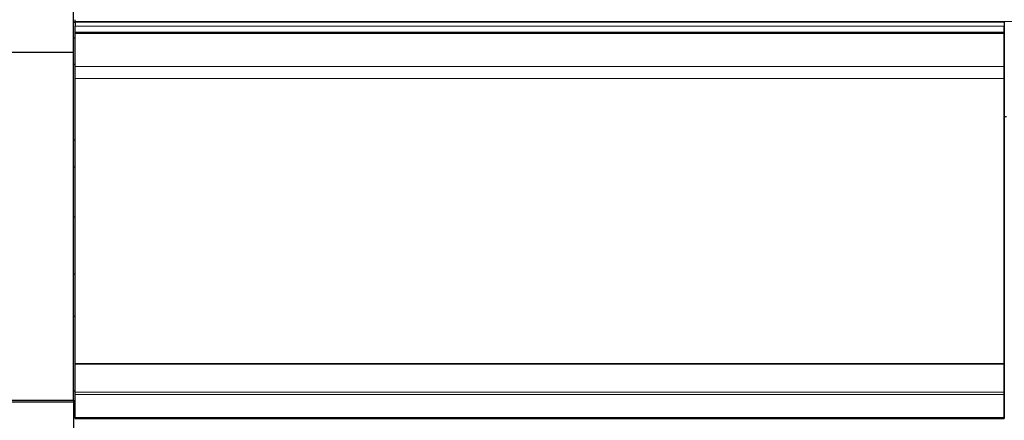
# Model space of a CAD drawing. Header units: inches. Extents: x 0 to 23760, y -13 to 16800.
# Tile 105 of 256: x 2025 to 3482, y 13273 to 13866. Entities that reach past the tile are written whole.
import ezdxf

# ---------------------------------------------------------------- set-up
doc = ezdxf.new("R2010")
doc.units = ezdxf.units.IN
doc.layers.add('1', color=7, linetype='Continuous', true_color=0xffffff)
doc.layers.add('254', color=7, linetype='Continuous', true_color=0xffffff)
doc.styles.add('latin_extended', font='simplex.shx')
doc.dimstyles.get("Standard").update_dxf_attribs({"dimtxt": 0.18, "dimasz": 0.18, "dimexe": 0.18, "dimexo": 0.0625, "dimgap": 0.09, "dimtad": 0, "dimtih": 1, "dimtoh": 1, "dimdec": 4, "dimzin": 0, "dimdsep": 46, "dimtxsty": 'Standard', "dimcen": 0.09, "dimadec": 0, "dimazin": 0, "dimtfac": 1, "dimtdec": 4, "dimtofl": 0, "dimtmove": 0, "dimatfit": 3, "dimfxl": 1, "dimtolj": 1, "dimtzin": 0, "dimarcsym": 0})

# ---------------------------------------------------------------- blocks, each defined once
blk = doc.blocks.new('_U10')
at = {"layer": '254', "color": 3, "linetype": 'Continuous', "lineweight": 13, "transparency": 16777216}
for p, q in [((9362.6, 13712.3), (9362.6, 10536.7)), ((1122.9, 11976.3), (1122.9, 10536.7)), ((1262.9, 10576.7), (9222.6, 10576.7))]:
    blk.add_line(p, q, dxfattribs=at)
at = {"layer": '254', "color": 3, "transparency": 16777216}
for points in [[(1262.9, 10600), (1262.9, 10553.4), (1122.9, 10576.7)], [(9222.6, 10553.4), (9222.6, 10600), (9362.6, 10576.7)]]:
    blk.add_solid(points, dxfattribs=at)
at = {"layer": 'Defpoints', "color": 0, "transparency": 16777216}
for p in [(9362.6, 13752.3), (1122.9, 12016.3), (9362.6, 10576.7)]:
    blk.add_point(p, dxfattribs=at)
at = {"layer": '254', "color": 2, "lineweight": 13, "transparency": 16777216, "insert": (4996.1, 10786.7), "char_height": 140, "attachment_point": 1, "style": 'latin_extended'}
blk.add_mtext('\\A1;8240', dxfattribs=at)

msp = doc.modelspace()

# ---------------------------------------------------------------- linework, layer by layer
at = {"layer": '1', "color": 2, "linetype": 'Continuous', "lineweight": 25}
for p, q in [((2104.514, 13818.228), (2104.514, 14084.228)), ((2104.514, 13862.565), (2107.013, 13862.565)), ((2107.013, 13863.54), (2107.013, 13866.096)), ((2107.013, 13862.237), (2107.013, 13863.54)), ((2107.013, 13862.237), (2107.013, 13856.315)), ((3482.013, 13862.237), (2107.013, 13862.237)), ((3482.013, 13862.237), (3482.013, 13845.254)), ((2107.013, 13847.409), (2107.013, 13856.315)), ((2107.013, 13846.094), (2107.013, 13847.409)), ((2107.013, 13845.938), (2107.013, 13846.094)), ((2107.013, 13845.825), (2107.013, 13845.938)), ((2107.013, 13796.982), (2107.013, 13845.825)), ((3482.013, 13847.409), (3482.013, 13856.315)), ((3482.013, 13846.094), (3482.013, 13847.409)), ((3482.013, 13845.938), (3482.013, 13846.094)), ((3482.013, 13845.825), (3482.013, 13845.938)), ((3482.013, 13796.982), (3482.013, 13845.825)), ((3482.013, 13845.254), (3482.013, 13839.02)), ((2104.514, 13839.332), (2107.013, 13839.332)), ((3482.013, 13839.02), (3482.013, 13818.096)), ((1748.014, 13818.228), (2104.514, 13818.228)), ((2104.514, 13303.259), (2104.514, 13818.228)), ((3482.013, 13818.096), (3482.013, 13774.387)), ((2104.514, 13800.332), (2107.013, 13800.332)), ((2107.013, 13779.241), (2107.013, 13796.982)), ((3482.013, 13779.241), (3482.013, 13796.982)), ((2107.013, 13357.479), (2107.013, 13779.241)), ((3482.013, 13357.479), (3482.013, 13779.241)), ((3482.013, 13774.387), (3482.013, 13294.335)), ((3482.009, 13723.054), (3485.013, 13723.054)), ((2104.514, 13688.332), (2107.013, 13688.332)), ((2104.514, 13648.332), (2107.013, 13648.332)), ((2107.014, 13573.977), (2104.514, 13573.977)), ((2107.014, 13489.402), (2104.514, 13489.402)), ((2107.04, 13427.084), (2104.514, 13427.084)), ((2107.013, 13356.912), (2107.013, 13357.479)), ((2107.013, 13357.479), (3482.013, 13357.479)), ((2107.013, 13314.771), (2107.013, 13356.912)), ((2107.013, 13356.912), (3482.013, 13356.912)), ((3482.013, 13356.912), (3482.013, 13357.479)), ((3482.013, 13314.771), (3482.013, 13356.912)), ((2107.04, 13316.208), (2104.514, 13316.208)), ((2107.013, 13311.662), (2107.013, 13314.771)), ((2107.013, 13277.539), (2107.013, 13311.662)), ((3482.013, 13311.662), (3482.013, 13314.771)), ((3482.013, 13277.539), (3482.013, 13311.662)), ((1773.014, 13300.487), (2104.514, 13300.487)), ((1781.499, 13303.257), (2104.514, 13303.257)), ((2104.514, 13303.257), (2104.514, 13300.487)), ((2104.514, 13300.487), (2104.514, 13211.445)), ((3482.013, 13294.335), (3482.013, 13281.535)), ((2107.013, 13277.539), (2107.013, 13277.003)), ((2107.013, 13276.043), (2107.013, 13277.003)), ((2107.013, 13276.043), (3482.013, 13276.043)), ((3482.013, 13281.535), (3482.013, 13276.043)), ((3482.013, 13277.003), (3482.013, 13277.539)), ((3482.013, 13276.043), (3482.013, 13277.003))]:
    msp.add_line(p, q, dxfattribs=at)
at = {"layer": '1', "color": 110, "linetype": 'Continuous', "lineweight": 13}
for p, q in [((2107.013, 13863.54), (6864.013, 13863.54)), ((2107.013, 13856.315), (3482.013, 13856.315)), ((2107.013, 13847.409), (3482.013, 13847.409)), ((2107.013, 13846.094), (3482.013, 13846.094)), ((2107.013, 13845.938), (3482.013, 13845.938)), ((2107.013, 13845.825), (3482.013, 13845.825)), ((2107.013, 13796.982), (3482.013, 13796.982)), ((2107.013, 13779.241), (3482.013, 13779.241)), ((2107.013, 13314.771), (3482.013, 13314.771)), ((2107.013, 13311.662), (3482.013, 13311.662)), ((2107.013, 13277.539), (3482.013, 13277.539)), ((2107.013, 13277.003), (3482.013, 13277.003))]:
    msp.add_line(p, q, dxfattribs=at)

# ---------------------------------------------------------------- dimensions: what is measured, and where the dimension line sits
at = {"layer": '254', "color": 2, "linetype": 'Continuous', "lineweight": 13}
dim = msp.add_linear_dim(base=(9362.604, 10576.686), p1=(1122.932, 12016.332), p2=(9362.604, 13752.332), dimstyle='Standard', override={"dimscale": 40, "dimtxt": 3.5, "dimasz": 3.5, "dimexe": 1, "dimexo": 1, "dimgap": 1.75, "dimtad": 1, "dimtih": 1, "dimtoh": 0, "dimdec": 0, "dimlfac": 1, "dimzin": 8, "dimdsep": 46, "dimlunit": 2, "dimtxsty": 'latin_extended', "dimsah": 1, "dimse1": 0, "dimse2": 0, "dimsd1": 0, "dimsd2": 0, "dimclrd": 3, "dimclre": 3, "dimclrt": 2, "dimtol": 0, "dimtm": -0.1, "dimtfac": 0.714286, "dimtdec": 3, "dimtofl": 1, "dimtmove": 0, "dimtzin": 8, "dimlwd": 13, "dimlwe": 13}, dxfattribs=at)
dim.commit()
dim.dimension.update_dxf_attribs({"geometry": '_U10', "text_midpoint": (5242.768, 10576.686), "dimtype": 160})

doc.saveas('drawing.dxf')
